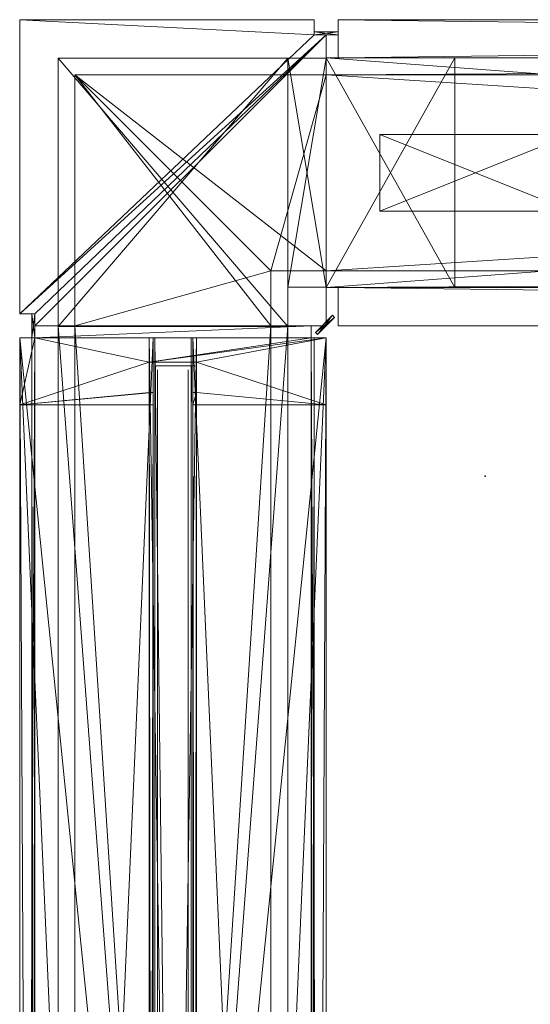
# Model space of a CAD drawing. Header units: inches. Extents: x 18783 to 19393, y 13900 to 14269.
# Tile 205 of 256: x 19220.94 to 19227.61, y 14255.64 to 14268.5. Entities that reach past the tile are written whole.
import ezdxf

# ---------------------------------------------------------------- set-up
doc = ezdxf.new("R2010")
doc.units = ezdxf.units.IN
doc.header["$LTSCALE"] = 96
doc.header["$MEASUREMENT"] = 0
doc.header["$PDSIZE"] = -1
doc.layers.add('A-FURN-3-NODE', color=7, linetype='Continuous')
doc.layers.add('CET Default', color=7, linetype='Continuous')
for name, color, linetype, true_color in [('CET color AntiqueWhite3', 7, 'Continuous', 0xc6c3b4), ('CET color Grey4', 7, 'Continuous', 0x0a0a0a), ('CET color Grey65', 7, 'Continuous', 0xa6a6a4), ('CET color Grey71', 7, 'Continuous', 0xb4b4b4), ('CET color Grey80', 7, 'Continuous', 0xcdcec9)]:
    doc.layers.add(name, color=color, linetype=linetype, true_color=true_color)

# ---------------------------------------------------------------- blocks, each defined once
blk = doc.blocks.new('TARA-2970-JE-3D-3')
at = {"layer": 'A-FURN-3-NODE'}
blk.add_point((0, 0), dxfattribs=at)
blk = doc.blocks.new('*C171')
at = {"layer": 'CET color Grey4', "linetype": 'Continuous', "lineweight": 0}
mesh = blk.add_polyface(dxfattribs=at)
corners = [(39.843, 3.843, 3.681), (0.157, 3.843, 3.681), (0.157, 3.843, 3.878), (39.843, 3.843, 3.878), (0.157, 3.803, 3.681), (0.157, 3.803, 3.878), (39.843, 3.803, 3.681), (39.843, 3.803, 3.878)]
mesh.append_faces([[corners[k] for k in face] for face in [(0, 2, 3, 0), (1, 5, 2, 1), (1, 6, 4, 1), (5, 3, 2, 5), (4, 7, 5, 4), (6, 3, 7, 6)]], dxfattribs={"vtx0": -1, "vtx3": -1})
mesh.append_faces([[corners[k] for k in face] for face in [(0, 1, 2, 0), (1, 4, 5, 1), (1, 0, 6, 1), (5, 7, 3, 5), (4, 6, 7, 4), (6, 0, 3, 6)]], dxfattribs={"vtx2": -1})
mesh = blk.add_polyface(dxfattribs=at)
corners = [(39.843, 3.843, 105.374), (0.157, 3.843, 105.374), (0.157, 3.843, 105.571), (39.843, 3.843, 105.571), (0.157, 3.803, 105.374), (0.157, 3.803, 105.571), (39.843, 3.803, 105.374), (39.843, 3.803, 105.571)]
mesh.append_faces([[corners[k] for k in face] for face in [(0, 2, 3, 0), (1, 5, 2, 1), (1, 6, 4, 1), (5, 3, 2, 5), (4, 7, 5, 4), (6, 3, 7, 6)]], dxfattribs={"vtx0": -1, "vtx3": -1})
mesh.append_faces([[corners[k] for k in face] for face in [(0, 1, 2, 0), (1, 4, 5, 1), (1, 0, 6, 1), (5, 7, 3, 5), (4, 6, 7, 4), (6, 0, 3, 6)]], dxfattribs={"vtx2": -1})
mesh = blk.add_polyface(dxfattribs=at)
corners = [(40, 3.5), (0, 3.5), (0, 3.5, 1.252), (40, 3.5, 1.252), (0, 0.5), (0, 0.5, 1.252), (40, 0.5), (40, 0.5, 1.252)]
mesh.append_faces([[corners[k] for k in face] for face in [(0, 2, 3, 0), (1, 5, 2, 1), (1, 6, 4, 1), (5, 3, 2, 5), (4, 7, 5, 4), (6, 3, 7, 6)]], dxfattribs={"vtx0": -1, "vtx3": -1})
mesh.append_faces([[corners[k] for k in face] for face in [(0, 1, 2, 0), (1, 4, 5, 1), (1, 0, 6, 1), (5, 7, 3, 5), (4, 6, 7, 4), (6, 0, 3, 6)]], dxfattribs={"vtx2": -1})
mesh = blk.add_polyface(dxfattribs=at)
corners = [(0, 3.28, 107), (0, 0.72, 107), (0, 0.72, 108), (0, 3.28, 108), (40, 3.28, 107), (40, 0.72, 108), (40, 0.72, 107), (40, 3.28, 108)]
mesh.append_faces([[corners[k] for k in face] for face in [(0, 2, 3, 0), (4, 5, 6, 4), (0, 6, 1, 0), (1, 5, 2, 1), (2, 7, 3, 2), (3, 4, 0, 3)]], dxfattribs={"vtx0": -1, "vtx3": -1})
mesh.append_faces([[corners[k] for k in face] for face in [(0, 1, 2, 0), (4, 7, 5, 4), (0, 4, 6, 0), (1, 6, 5, 1), (2, 5, 7, 2), (3, 7, 4, 3)]], dxfattribs={"vtx2": -1})
mesh = blk.add_polyface(dxfattribs=at)
corners = [(0.157, 1.764, 4.224), (39.843, 1.764, 4.224), (39.843, 2.236, 4.224), (0.157, 2.236, 4.224)]
mesh.append_faces([[corners[k] for k in face] for face in [(0, 2, 3, 0)]], dxfattribs={"vtx0": -1, "vtx3": -1})
mesh.append_faces([[corners[k] for k in face] for face in [(0, 1, 2, 0)]], dxfattribs={"vtx2": -1})
mesh = blk.add_polyface(dxfattribs=at)
corners = [(0.157, 2.236, 4.697), (0.157, 2.236, 4.224), (39.843, 2.236, 4.697), (39.843, 2.236, 4.224)]
mesh.append_faces([[corners[k] for k in face] for face in [(2, 1, 3, 2)]], dxfattribs={"vtx0": -1, "vtx3": -1})
mesh.append_faces([[corners[k] for k in face] for face in [(0, 1, 2, 0)]], dxfattribs={"vtx1": -1})
mesh = blk.add_polyface(dxfattribs=at)
corners = [(39.843, 1.764, 104.972), (0.157, 1.764, 104.972), (39.843, 2.236, 104.972), (0.157, 2.236, 104.972)]
mesh.append_faces([[corners[k] for k in face] for face in [(2, 1, 3, 2)]], dxfattribs={"vtx0": -1, "vtx3": -1})
mesh.append_faces([[corners[k] for k in face] for face in [(0, 1, 2, 0)]], dxfattribs={"vtx1": -1})
mesh = blk.add_polyface(dxfattribs=at)
corners = [(0.157, 2.236, 104.972), (0.157, 2.236, 104.5), (39.843, 2.236, 104.972), (39.843, 2.236, 104.5)]
mesh.append_faces([[corners[k] for k in face] for face in [(2, 1, 3, 2)]], dxfattribs={"vtx0": -1, "vtx3": -1})
mesh.append_faces([[corners[k] for k in face] for face in [(0, 1, 2, 0)]], dxfattribs={"vtx1": -1})
mesh = blk.add_polyface(dxfattribs=at)
corners = [(0.52, 1.772, 4.252), (0.52, 2.291, 4.252), (0.52, 2.291, 105), (0.52, 1.772, 105)]
mesh.append_faces([[corners[k] for k in face] for face in [(0, 2, 3, 0)]], dxfattribs={"vtx0": -1, "vtx3": -1})
mesh.append_faces([[corners[k] for k in face] for face in [(0, 1, 2, 0)]], dxfattribs={"vtx2": -1})
mesh = blk.add_polyface(dxfattribs=at)
corners = [(0.52, 2.244, 105), (0.52, 2.244, 4.252), (0.992, 2.244, 105), (0.992, 2.244, 4.252)]
mesh.append_faces([[corners[k] for k in face] for face in [(2, 1, 3, 2)]], dxfattribs={"vtx0": -1, "vtx3": -1})
mesh.append_faces([[corners[k] for k in face] for face in [(0, 1, 2, 0)]], dxfattribs={"vtx1": -1})
mesh = blk.add_polyface(dxfattribs=at)
corners = [(0.157, 1.764, 4.224), (0.157, 1.764, 4.697), (39.843, 1.764, 4.697), (39.843, 1.764, 4.224)]
mesh.append_faces([[corners[k] for k in face] for face in [(0, 2, 3, 0)]], dxfattribs={"vtx0": -1, "vtx3": -1})
mesh.append_faces([[corners[k] for k in face] for face in [(0, 1, 2, 0)]], dxfattribs={"vtx2": -1})
mesh = blk.add_polyface(dxfattribs=at)
corners = [(0.157, 1.764, 104.5), (0.157, 1.764, 104.972), (39.843, 1.764, 104.972), (39.843, 1.764, 104.5)]
mesh.append_faces([[corners[k] for k in face] for face in [(0, 2, 3, 0)]], dxfattribs={"vtx0": -1, "vtx3": -1})
mesh.append_faces([[corners[k] for k in face] for face in [(0, 1, 2, 0)]], dxfattribs={"vtx2": -1})
mesh = blk.add_polyface(dxfattribs=at)
corners = [(0.52, 1.772, 4.252), (0.52, 1.772, 105), (0.992, 1.772, 105), (0.992, 1.772, 4.252)]
mesh.append_faces([[corners[k] for k in face] for face in [(0, 2, 3, 0)]], dxfattribs={"vtx0": -1, "vtx3": -1})
mesh.append_faces([[corners[k] for k in face] for face in [(0, 1, 2, 0)]], dxfattribs={"vtx2": -1})
mesh = blk.add_polyface(dxfattribs=at)
corners = [(0.157, 0.157, 3.681), (39.843, 0.157, 3.681), (39.843, 0.157, 3.878), (0.157, 0.157, 3.878), (39.843, 0.197, 3.681), (39.843, 0.197, 3.878), (0.157, 0.197, 3.681), (0.157, 0.197, 3.878)]
mesh.append_faces([[corners[k] for k in face] for face in [(0, 2, 3, 0), (1, 5, 2, 1), (1, 6, 4, 1), (5, 3, 2, 5), (4, 7, 5, 4), (6, 3, 7, 6)]], dxfattribs={"vtx0": -1, "vtx3": -1})
mesh.append_faces([[corners[k] for k in face] for face in [(0, 1, 2, 0), (1, 4, 5, 1), (1, 0, 6, 1), (5, 7, 3, 5), (4, 6, 7, 4), (6, 0, 3, 6)]], dxfattribs={"vtx2": -1})
mesh = blk.add_polyface(dxfattribs=at)
corners = [(0.157, 0.157, 105.374), (39.843, 0.157, 105.374), (39.843, 0.157, 105.571), (0.157, 0.157, 105.571), (39.843, 0.197, 105.374), (39.843, 0.197, 105.571), (0.157, 0.197, 105.374), (0.157, 0.197, 105.571)]
mesh.append_faces([[corners[k] for k in face] for face in [(0, 2, 3, 0), (1, 5, 2, 1), (1, 6, 4, 1), (5, 3, 2, 5), (4, 7, 5, 4), (6, 3, 7, 6)]], dxfattribs={"vtx0": -1, "vtx3": -1})
mesh.append_faces([[corners[k] for k in face] for face in [(0, 1, 2, 0), (1, 4, 5, 1), (1, 0, 6, 1), (5, 7, 3, 5), (4, 6, 7, 4), (6, 0, 3, 6)]], dxfattribs={"vtx2": -1})
at = {"layer": 'CET color Grey65', "linetype": 'Continuous', "lineweight": 0}
mesh = blk.add_polyface(dxfattribs=at)
corners = [(0.87, 2.26, 4.752), (0.87, 2.309, 4.752), (1.031, 2.26, 4.752), (1.031, 4, 4.752), (0.472, 2.309, 4.752), (0.157, 4, 4.752), (0.472, 1.691, 4.752), (0.157, 3.803, 4.752), (0.157, 0.197, 4.752), (0, 3.803, 4.752), (0, 0.197, 4.752), (1.031, 0, 4.752), (0.87, 1.74, 4.752), (1.031, 1.74, 4.752), (0.87, 1.691, 4.752), (0.157, 0, 4.752), (0.157, 0.197, 104.5), (0.157, 0, 104.5), (1.031, 0, 104.5), (0.472, 1.691, 104.5), (0.87, 1.691, 104.5), (0.87, 1.74, 104.5), (1.031, 1.74, 104.5), (0, 3.803, 104.5), (0, 0.197, 104.5), (0.157, 3.803, 104.5), (0.157, 4, 104.5), (0.472, 2.309, 104.5), (1.031, 4, 104.5), (0.87, 2.309, 104.5), (1.031, 2.26, 104.5), (0.87, 2.26, 104.5)]
mesh.append_faces([[corners[k] for k in face] for face in [(6, 8, 7, 6), (11, 8, 6, 11), (19, 16, 18, 19), (25, 16, 19, 25)]], dxfattribs={"vtx0": -1, "vtx1": -1, "vtx2": -1, "vtx3": -1})
mesh.append_faces([[corners[k] for k in face] for face in [(1, 3, 2, 1), (4, 5, 3, 4), (6, 7, 5, 6), (8, 9, 7, 8), (11, 14, 12, 11), (11, 6, 14, 11), (26, 19, 27, 26), (28, 27, 29, 28)]], dxfattribs={"vtx0": -1, "vtx2": -1, "vtx3": -1})
mesh.append_faces([[corners[k] for k in face] for face in [(11, 12, 13, 11), (30, 29, 31, 30)]], dxfattribs={"vtx0": -1, "vtx3": -1})
mesh.append_faces([[corners[k] for k in face] for face in [(0, 1, 2, 0), (22, 21, 18, 22), (24, 23, 10, 24), (16, 24, 8, 16), (17, 16, 15, 17), (18, 17, 11, 18), (22, 18, 13, 22), (21, 22, 12, 21), (20, 21, 14, 20), (19, 20, 6, 19), (27, 19, 4, 27), (29, 27, 1, 29), (31, 29, 0, 31), (30, 31, 2, 30), (28, 30, 3, 28), (26, 28, 5, 26), (25, 26, 7, 25), (23, 25, 9, 23)]], dxfattribs={"vtx1": -1})
mesh.append_faces([[corners[k] for k in face] for face in [(1, 4, 3, 1), (4, 6, 5, 4), (20, 19, 18, 20), (21, 20, 18, 21), (25, 23, 16, 25), (26, 25, 19, 26), (28, 26, 27, 28), (30, 28, 29, 30)]], dxfattribs={"vtx1": -1, "vtx2": -1})
mesh.append_faces([[corners[k] for k in face] for face in [(8, 10, 9, 8), (11, 15, 8, 11), (16, 17, 18, 16), (23, 24, 16, 23), (23, 9, 10, 23), (24, 10, 8, 24), (16, 8, 15, 16), (17, 15, 11, 17), (18, 11, 13, 18), (22, 13, 12, 22), (21, 12, 14, 21), (20, 14, 6, 20), (19, 6, 4, 19), (27, 4, 1, 27), (29, 1, 0, 29), (31, 0, 2, 31), (30, 2, 3, 30), (28, 3, 5, 28), (26, 5, 7, 26), (25, 7, 9, 25)]], dxfattribs={"vtx2": -1})
mesh = blk.add_polyface(dxfattribs=at)
corners = [(0.157, 2.309, 4.591), (0.157, 4, 1.252), (0.157, 2.309, 4.197), (0.157, 1.691, 4.197), (0.157, 0.197, 3.878), (0.157, 1.691, 4.591), (0.157, 1.742, 4.752), (0.157, 1.742, 4.591), (0.157, 0, 4.752), (0.157, 0, 3.878), (0.157, 4, 3.878), (0.157, 3.803, 3.878), (0.157, 4, 4.752), (0.157, 3.803, 3.681), (0.157, 4, 3.681), (0.157, 2.258, 4.752), (0.157, 2.258, 4.591), (0.157, 0.197, 3.681), (0.157, 0, 3.681), (0.157, 0, 1.252), (39.843, 0, 3.681), (39.843, 0, 1.252), (39.843, 4, 1.252), (39.843, 0.197, 3.681), (39.843, 0.197, 3.878), (39.843, 2.309, 4.591), (39.843, 4, 4.752), (39.843, 2.258, 4.752), (39.843, 2.258, 4.591), (39.843, 4, 3.681), (39.843, 3.803, 3.681), (39.843, 3.803, 3.878), (39.843, 4, 3.878), (39.843, 1.742, 4.752), (39.843, 0, 4.752), (39.843, 0, 3.878), (39.843, 1.691, 4.591), (39.843, 1.742, 4.591), (39.843, 1.691, 4.197), (39.843, 2.309, 4.197)]
mesh.append_faces([[corners[k] for k in face] for face in [(1, 4, 3, 1), (4, 6, 5, 4), (11, 0, 12, 11), (13, 1, 0, 13), (25, 22, 30, 25), (26, 25, 31, 26), (36, 33, 24, 36), (38, 24, 22, 38)]], dxfattribs={"vtx0": -1, "vtx1": -1, "vtx2": -1, "vtx3": -1})
mesh.append_faces([[corners[k] for k in face] for face in [(0, 1, 2, 0), (39, 22, 25, 39)]], dxfattribs={"vtx0": -1, "vtx1": -1, "vtx3": -1})
mesh.append_faces([[corners[k] for k in face] for face in [(1, 3, 2, 1), (4, 5, 3, 4), (1, 17, 4, 1), (1, 18, 17, 1), (25, 26, 27, 25), (25, 30, 31, 25), (24, 33, 34, 24)]], dxfattribs={"vtx0": -1, "vtx2": -1, "vtx3": -1})
mesh.append_faces([[corners[k] for k in face] for face in [(8, 4, 9, 8), (15, 0, 16, 15), (26, 31, 32, 26)]], dxfattribs={"vtx0": -1, "vtx3": -1})
mesh.append_faces([[corners[k] for k in face] for face in [(10, 11, 12, 10), (28, 25, 27, 28), (35, 24, 34, 35), (22, 21, 1, 22), (29, 22, 14, 29), (30, 29, 13, 30), (31, 30, 11, 31), (32, 31, 10, 32), (26, 32, 12, 26), (27, 26, 15, 27), (28, 27, 16, 28), (25, 28, 0, 25), (39, 25, 2, 39), (38, 39, 3, 38), (36, 38, 5, 36), (37, 36, 7, 37), (33, 37, 6, 33), (34, 33, 8, 34), (35, 34, 9, 35), (24, 35, 4, 24), (23, 24, 17, 23), (20, 23, 18, 20), (21, 20, 19, 21)]], dxfattribs={"vtx1": -1})
mesh.append_faces([[corners[k] for k in face] for face in [(8, 6, 4, 8), (11, 13, 0, 11), (15, 12, 0, 15), (23, 20, 22, 23), (24, 23, 22, 24), (38, 36, 24, 38), (39, 38, 22, 39)]], dxfattribs={"vtx1": -1, "vtx2": -1})
mesh.append_faces([[corners[k] for k in face] for face in [(6, 7, 5, 6), (13, 14, 1, 13), (1, 19, 18, 1), (20, 21, 22, 20), (22, 29, 30, 22), (36, 37, 33, 36), (21, 19, 1, 21), (22, 1, 14, 22), (29, 14, 13, 29), (30, 13, 11, 30), (31, 11, 10, 31), (32, 10, 12, 32), (26, 12, 15, 26), (27, 15, 16, 27), (28, 16, 0, 28), (25, 0, 2, 25), (39, 2, 3, 39), (38, 3, 5, 38), (36, 5, 7, 36), (37, 7, 6, 37), (33, 6, 8, 33), (34, 8, 9, 34), (35, 9, 4, 35), (24, 4, 17, 24), (23, 17, 18, 23), (20, 18, 19, 20)]], dxfattribs={"vtx2": -1})
mesh = blk.add_polyface(dxfattribs=at)
corners = [(0.157, 4, 107), (0.157, 0.197, 105.571), (0.157, 0, 107), (0.157, 1.691, 105.055), (0.157, 2.309, 105.055), (0.157, 3.803, 105.571), (0.157, 4, 105.571), (0.157, 4, 104.5), (0.157, 2.309, 104.661), (0.157, 3.803, 105.374), (0.157, 1.742, 104.5), (0.157, 0.197, 105.374), (0.157, 1.691, 104.661), (0.157, 2.258, 104.661), (0.157, 2.258, 104.5), (0.157, 0, 105.374), (0.157, 0, 104.5), (0.157, 1.742, 104.661), (0.157, 4, 105.374), (0.157, 0, 105.571), (39.843, 0, 107), (39.843, 0, 105.571), (39.843, 0.197, 105.571), (39.843, 4, 104.5), (39.843, 4, 105.374), (39.843, 3.803, 105.374), (39.843, 1.742, 104.5), (39.843, 1.742, 104.661), (39.843, 1.691, 104.661), (39.843, 0.197, 105.374), (39.843, 0, 105.374), (39.843, 0, 104.5), (39.843, 2.309, 104.661), (39.843, 2.258, 104.661), (39.843, 2.258, 104.5), (39.843, 1.691, 105.055), (39.843, 3.803, 105.571), (39.843, 2.309, 105.055), (39.843, 4, 105.571), (39.843, 4, 107)]
mesh.append_faces([[corners[k] for k in face] for face in [(0, 3, 1, 0), (0, 5, 4, 0), (4, 9, 7, 4), (1, 12, 10, 1), (26, 28, 22, 26), (23, 25, 37, 23), (37, 36, 39, 37), (22, 35, 39, 22)]], dxfattribs={"vtx0": -1, "vtx1": -1, "vtx2": -1, "vtx3": -1})
mesh.append_faces([[corners[k] for k in face] for face in [(0, 1, 2, 0), (4, 7, 8, 4), (1, 10, 11, 1), (29, 26, 22, 29), (32, 23, 37, 32), (20, 22, 39, 20)]], dxfattribs={"vtx0": -1, "vtx1": -1, "vtx3": -1})
mesh.append_faces([[corners[k] for k in face] for face in [(0, 4, 3, 0), (4, 5, 9, 4), (1, 3, 12, 1), (26, 29, 30, 26), (23, 32, 33, 23)]], dxfattribs={"vtx0": -1, "vtx2": -1, "vtx3": -1})
mesh.append_faces([[corners[k] for k in face] for face in [(13, 7, 14, 13), (15, 10, 16, 15)]], dxfattribs={"vtx0": -1, "vtx3": -1})
mesh.append_faces([[corners[k] for k in face] for face in [(31, 26, 30, 31), (34, 23, 33, 34), (20, 39, 2, 20), (21, 20, 19, 21), (22, 21, 1, 22), (29, 22, 11, 29), (30, 29, 15, 30), (31, 30, 16, 31), (26, 31, 10, 26), (27, 26, 17, 27), (28, 27, 12, 28), (35, 28, 3, 35), (37, 35, 4, 37), (32, 37, 8, 32), (33, 32, 13, 33), (34, 33, 14, 34), (23, 34, 7, 23), (24, 23, 18, 24), (25, 24, 9, 25), (36, 25, 5, 36), (38, 36, 6, 38), (39, 38, 0, 39)]], dxfattribs={"vtx1": -1})
mesh.append_faces([[corners[k] for k in face] for face in [(13, 8, 7, 13), (15, 11, 10, 15), (28, 35, 22, 28), (25, 36, 37, 25), (35, 37, 39, 35)]], dxfattribs={"vtx1": -1, "vtx2": -1})
mesh.append_faces([[corners[k] for k in face] for face in [(0, 6, 5, 0), (12, 17, 10, 12), (9, 18, 7, 9), (1, 19, 2, 1), (20, 21, 22, 20), (23, 24, 25, 23), (26, 27, 28, 26), (36, 38, 39, 36), (39, 0, 2, 39), (20, 2, 19, 20), (21, 19, 1, 21), (22, 1, 11, 22), (29, 11, 15, 29), (30, 15, 16, 30), (31, 16, 10, 31), (26, 10, 17, 26), (27, 17, 12, 27), (28, 12, 3, 28), (35, 3, 4, 35), (37, 4, 8, 37), (32, 8, 13, 32), (33, 13, 14, 33), (34, 14, 7, 34), (23, 7, 18, 23), (24, 18, 9, 24), (25, 9, 5, 25), (36, 5, 6, 36), (38, 6, 0, 38)]], dxfattribs={"vtx2": -1})
at = {"layer": 'CET color Grey71', "linetype": 'Continuous', "lineweight": 0}
mesh = blk.add_polyface(dxfattribs=at)
corners = [(0.575, 2.2, 4.287), (0.575, 2.2, 104.961), (39.425, 2.2, 104.961), (39.425, 2.2, 4.287)]
mesh.append_faces([[corners[k] for k in face] for face in [(0, 2, 3, 0)]], dxfattribs={"vtx0": -1, "vtx3": -1})
mesh.append_faces([[corners[k] for k in face] for face in [(0, 1, 2, 0)]], dxfattribs={"vtx2": -1})
mesh = blk.add_polyface(dxfattribs=at)
corners = [(0.575, 1.8, 104.961), (0.575, 1.8, 4.287), (39.425, 1.8, 104.961), (39.425, 1.8, 4.287)]
mesh.append_faces([[corners[k] for k in face] for face in [(2, 1, 3, 2)]], dxfattribs={"vtx0": -1, "vtx3": -1})
mesh.append_faces([[corners[k] for k in face] for face in [(0, 1, 2, 0)]], dxfattribs={"vtx1": -1})
blk = doc.blocks.new('*C172')
at = {"layer": 'CET Default', "linetype": 'Continuous', "lineweight": 0, "rotation": 270.0000006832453}
blk.add_blockref('*C171', (10.405, 371.779), dxfattribs=at)
blk = doc.blocks.new('*C154')
at = {"layer": 'CET color AntiqueWhite3', "linetype": 'Continuous', "lineweight": 0}
mesh = blk.add_polyface(dxfattribs=at)
corners = [(39.843, 0.5, 107), (0.157, 0.5, 107), (0.157, 0, 107), (39.843, 0, 107), (0.157, 0.5, 1.252), (0.157, 0, 1.252), (39.843, 0.5, 1.252), (39.843, 0, 1.252)]
mesh.append_faces([[corners[k] for k in face] for face in [(0, 2, 3, 0), (1, 5, 2, 1), (1, 6, 4, 1), (5, 3, 2, 5), (4, 7, 5, 4), (6, 3, 7, 6)]], dxfattribs={"vtx0": -1, "vtx3": -1})
mesh.append_faces([[corners[k] for k in face] for face in [(0, 1, 2, 0), (1, 4, 5, 1), (1, 0, 6, 1), (5, 7, 3, 5), (4, 6, 7, 4), (6, 0, 3, 6)]], dxfattribs={"vtx2": -1})
at = {"layer": 'CET color Grey4', "linetype": 'Continuous', "lineweight": 0}
mesh = blk.add_polyface(dxfattribs=at)
corners = [(40, 3.5), (0, 3.5), (0, 3.5, 1.252), (40, 3.5, 1.252), (0, 0.5), (0, 0.5, 1.252), (40, 0.5), (40, 0.5, 1.252)]
mesh.append_faces([[corners[k] for k in face] for face in [(0, 2, 3, 0), (1, 5, 2, 1), (1, 6, 4, 1), (5, 3, 2, 5), (4, 7, 5, 4), (6, 3, 7, 6)]], dxfattribs={"vtx0": -1, "vtx3": -1})
mesh.append_faces([[corners[k] for k in face] for face in [(0, 1, 2, 0), (1, 4, 5, 1), (1, 0, 6, 1), (5, 7, 3, 5), (4, 6, 7, 4), (6, 0, 3, 6)]], dxfattribs={"vtx2": -1})
mesh = blk.add_polyface(dxfattribs=at)
corners = [(0, 3.28, 107), (0, 0.72, 107), (0, 0.72, 108), (0, 3.28, 108), (40, 3.28, 107), (40, 0.72, 108), (40, 0.72, 107), (40, 3.28, 108)]
mesh.append_faces([[corners[k] for k in face] for face in [(0, 2, 3, 0), (4, 5, 6, 4), (0, 6, 1, 0), (1, 5, 2, 1), (2, 7, 3, 2), (3, 4, 0, 3)]], dxfattribs={"vtx0": -1, "vtx3": -1})
mesh.append_faces([[corners[k] for k in face] for face in [(0, 1, 2, 0), (4, 7, 5, 4), (0, 4, 6, 0), (1, 6, 5, 1), (2, 5, 7, 2), (3, 7, 4, 3)]], dxfattribs={"vtx2": -1})
at = {"layer": 'CET color Grey80', "linetype": 'Continuous', "lineweight": 0}
mesh = blk.add_polyface(dxfattribs=at)
corners = [(39.843, 4, 1.252), (0.157, 4, 1.252), (0.157, 4, 107), (39.843, 4, 107)]
mesh.append_faces([[corners[k] for k in face] for face in [(0, 2, 3, 0)]], dxfattribs={"vtx0": -1, "vtx3": -1})
mesh.append_faces([[corners[k] for k in face] for face in [(0, 1, 2, 0)]], dxfattribs={"vtx2": -1})
mesh = blk.add_polyface(dxfattribs=at)
corners = [(39.843, 4, 1.252), (39.843, 3.5, 1.252), (0.157, 4, 1.252), (0.157, 3.5, 1.252)]
mesh.append_faces([[corners[k] for k in face] for face in [(2, 1, 3, 2)]], dxfattribs={"vtx0": -1, "vtx3": -1})
mesh.append_faces([[corners[k] for k in face] for face in [(0, 1, 2, 0)]], dxfattribs={"vtx1": -1})
mesh = blk.add_polyface(dxfattribs=at)
corners = [(39.843, 3.5, 107), (39.843, 4, 107), (0.157, 4, 107), (0.157, 3.5, 107)]
mesh.append_faces([[corners[k] for k in face] for face in [(0, 2, 3, 0)]], dxfattribs={"vtx0": -1, "vtx3": -1})
mesh.append_faces([[corners[k] for k in face] for face in [(0, 1, 2, 0)]], dxfattribs={"vtx2": -1})
mesh = blk.add_polyface(dxfattribs=at)
corners = [(39.843, 3.5, 107), (39.843, 3.5, 1.252), (39.843, 4, 107), (39.843, 4, 1.252)]
mesh.append_faces([[corners[k] for k in face] for face in [(2, 1, 3, 2)]], dxfattribs={"vtx0": -1, "vtx3": -1})
mesh.append_faces([[corners[k] for k in face] for face in [(0, 1, 2, 0)]], dxfattribs={"vtx1": -1})
mesh = blk.add_polyface(dxfattribs=at)
corners = [(40, 3.5, 9.906), (0, 3.5, 9.906), (0, 3.5, 11.65), (40, 3.5, 11.65), (0, 0.5, 9.906), (0, 0.5, 11.65), (40, 0.5, 9.906), (40, 0.5, 11.65)]
mesh.append_faces([[corners[k] for k in face] for face in [(0, 2, 3, 0), (1, 5, 2, 1), (1, 6, 4, 1), (5, 3, 2, 5), (4, 7, 5, 4), (6, 3, 7, 6)]], dxfattribs={"vtx0": -1, "vtx3": -1})
mesh.append_faces([[corners[k] for k in face] for face in [(0, 1, 2, 0), (1, 4, 5, 1), (1, 0, 6, 1), (5, 7, 3, 5), (4, 6, 7, 4), (6, 0, 3, 6)]], dxfattribs={"vtx2": -1})
mesh = blk.add_polyface(dxfattribs=at)
corners = [(40, 3.28, 107), (40, 3.5, 107), (0, 3.28, 107), (0, 3.5, 107), (40, 3.28, 105.677), (0, 3.28, 105.677), (40, 0.72, 105.677), (0, 0.72, 105.677), (40, 0.72, 107), (0, 0.72, 107), (40, 0.5, 107), (0, 0.5, 107), (40, 0.5, 104.165), (0, 0.5, 104.165), (0, 3.5, 104.165), (40, 3.5, 104.165)]
mesh.append_faces([[corners[k] for k in face] for face in [(2, 14, 5, 2), (4, 15, 0, 4)]], dxfattribs={"vtx0": -1, "vtx1": -1, "vtx3": -1})
mesh.append_faces([[corners[k] for k in face] for face in [(7, 13, 11, 7), (7, 14, 13, 7), (15, 4, 6, 15)]], dxfattribs={"vtx0": -1, "vtx2": -1, "vtx3": -1})
mesh.append_faces([[corners[k] for k in face] for face in [(7, 11, 9, 7)]], dxfattribs={"vtx0": -1, "vtx3": -1})
mesh.append_faces([[corners[k] for k in face] for face in [(0, 1, 2, 0), (4, 0, 5, 4), (6, 4, 7, 6), (8, 6, 9, 8), (10, 8, 11, 10), (12, 10, 13, 12), (8, 10, 6, 8), (15, 12, 14, 15), (1, 15, 3, 1)]], dxfattribs={"vtx1": -1})
mesh.append_faces([[corners[k] for k in face] for face in [(7, 5, 14, 7), (12, 15, 6, 12), (10, 12, 6, 10)]], dxfattribs={"vtx1": -1, "vtx2": -1})
mesh.append_faces([[corners[k] for k in face] for face in [(1, 3, 2, 1), (0, 2, 5, 0), (4, 5, 7, 4), (6, 7, 9, 6), (8, 9, 11, 8), (10, 11, 13, 10), (2, 3, 14, 2), (15, 1, 0, 15), (12, 13, 14, 12), (15, 14, 3, 15)]], dxfattribs={"vtx2": -1})
mesh = blk.add_polyface(dxfattribs=at)
corners = [(0.157, 3.5, 1.252), (39.843, 3.5, 1.252), (0.157, 3.5, 107), (39.843, 3.5, 107)]
mesh.append_faces([[corners[k] for k in face] for face in [(2, 1, 3, 2)]], dxfattribs={"vtx0": -1, "vtx3": -1})
mesh.append_faces([[corners[k] for k in face] for face in [(0, 1, 2, 0)]], dxfattribs={"vtx1": -1})
mesh = blk.add_polyface(dxfattribs=at)
corners = [(40, 3.5, 11.65), (38.319, 3.5, 11.65), (38.319, 3.5, 104.165), (40, 3.5, 104.165), (38.319, 0.5, 11.65), (38.319, 0.5, 104.165), (40, 0.5, 11.65), (40, 0.5, 104.165)]
mesh.append_faces([[corners[k] for k in face] for face in [(0, 2, 3, 0), (1, 5, 2, 1), (1, 6, 4, 1), (5, 3, 2, 5), (4, 7, 5, 4), (6, 3, 7, 6)]], dxfattribs={"vtx0": -1, "vtx3": -1})
mesh.append_faces([[corners[k] for k in face] for face in [(0, 1, 2, 0), (1, 4, 5, 1), (1, 0, 6, 1), (5, 7, 3, 5), (4, 6, 7, 4), (6, 0, 3, 6)]], dxfattribs={"vtx2": -1})
mesh = blk.add_polyface(dxfattribs=at)
corners = [(39.299, 2.5, 0.5), (36.799, 2.5, 0.5), (36.799, 2.5, 10.831), (39.299, 2.5, 10.831), (36.799, 1.5, 0.5), (36.799, 1.5, 10.831), (39.299, 1.5, 0.5), (39.299, 1.5, 10.831)]
mesh.append_faces([[corners[k] for k in face] for face in [(0, 2, 3, 0), (1, 5, 2, 1), (1, 6, 4, 1), (5, 3, 2, 5), (4, 7, 5, 4), (6, 3, 7, 6)]], dxfattribs={"vtx0": -1, "vtx3": -1})
mesh.append_faces([[corners[k] for k in face] for face in [(0, 1, 2, 0), (1, 4, 5, 1), (1, 0, 6, 1), (5, 7, 3, 5), (4, 6, 7, 4), (6, 0, 3, 6)]], dxfattribs={"vtx2": -1})
blk = doc.blocks.new('*C157')
at = {"layer": 'CET Default', "linetype": 'Continuous', "lineweight": 0, "rotation": 180.0000050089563}
blk.add_blockref('*C154', (54.405, 375.779), dxfattribs=at)
blk = doc.blocks.new('*C166')
at = {"layer": 'CET color Grey4', "linetype": 'Continuous', "lineweight": 0}
mesh = blk.add_polyface(dxfattribs=at)
corners = [(-1.843, 1.843, 1.252), (-2.157, 1.843, 1.252), (-2.157, 1.843, 107), (-1.843, 1.843, 107), (-2.157, 1.803, 1.252), (-2.157, 1.803, 107), (-1.843, 1.803, 1.252), (-1.843, 1.803, 107)]
mesh.append_faces([[corners[k] for k in face] for face in [(0, 2, 3, 0), (1, 5, 2, 1), (1, 6, 4, 1), (5, 3, 2, 5), (4, 7, 5, 4), (6, 3, 7, 6)]], dxfattribs={"vtx0": -1, "vtx3": -1})
mesh.append_faces([[corners[k] for k in face] for face in [(0, 1, 2, 0), (1, 4, 5, 1), (1, 0, 6, 1), (5, 7, 3, 5), (4, 6, 7, 4), (6, 0, 3, 6)]], dxfattribs={"vtx2": -1})
mesh = blk.add_polyface(dxfattribs=at)
corners = [(1.496, 1.5), (-2.008, 1.5), (-2.008, 1.5, 1.252), (1.496, 1.5, 1.252), (-2.008, -1.5), (-2.008, -1.5, 1.252), (1.496, -1.5), (1.496, -1.5, 1.252)]
mesh.append_faces([[corners[k] for k in face] for face in [(0, 2, 3, 0), (1, 5, 2, 1), (1, 6, 4, 1), (5, 3, 2, 5), (4, 7, 5, 4), (6, 3, 7, 6)]], dxfattribs={"vtx0": -1, "vtx3": -1})
mesh.append_faces([[corners[k] for k in face] for face in [(0, 1, 2, 0), (1, 4, 5, 1), (1, 0, 6, 1), (5, 7, 3, 5), (4, 6, 7, 4), (6, 0, 3, 6)]], dxfattribs={"vtx2": -1})
mesh = blk.add_polyface(dxfattribs=at)
corners = [(-2, 1.28, 107), (-2, -1.28, 107), (-2, -1.28, 108), (-2, 1.28, 108), (1.28, 1.28, 107), (-1.28, -1.28, 107), (-1.28, -1.28, 108), (1.28, 1.28, 108)]
mesh.append_faces([[corners[k] for k in face] for face in [(0, 2, 3, 0), (0, 5, 1, 0), (1, 6, 2, 1), (2, 7, 3, 2), (3, 4, 0, 3)]], dxfattribs={"vtx0": -1, "vtx3": -1})
mesh.append_faces([[corners[k] for k in face] for face in [(0, 1, 2, 0), (0, 4, 5, 0), (1, 5, 6, 1), (2, 6, 7, 2), (3, 7, 4, 3)]], dxfattribs={"vtx2": -1})
mesh = blk.add_polyface(dxfattribs=at)
corners = [(1.28, -2, 107), (-1.28, -2, 108), (-1.28, -2, 107), (1.28, -2, 108), (1.28, 1.28, 107), (-1.28, -1.28, 107), (-1.28, -1.28, 108), (1.28, 1.28, 108)]
mesh.append_faces([[corners[k] for k in face] for face in [(0, 1, 2, 0), (4, 2, 5, 4), (5, 1, 6, 5), (6, 3, 7, 6), (7, 0, 4, 7)]], dxfattribs={"vtx0": -1, "vtx3": -1})
mesh.append_faces([[corners[k] for k in face] for face in [(0, 3, 1, 0), (4, 0, 2, 4), (5, 2, 1, 5), (6, 1, 3, 6), (7, 3, 0, 7)]], dxfattribs={"vtx2": -1})
mesh = blk.add_polyface(dxfattribs=at)
corners = [(1.496, -1.5), (-1.496, -1.5), (-1.496, -1.5, 1.252), (1.496, -1.5, 1.252), (-1.496, -2), (-1.496, -2, 1.252), (1.496, -2), (1.496, -2, 1.252)]
mesh.append_faces([[corners[k] for k in face] for face in [(0, 2, 3, 0), (1, 5, 2, 1), (1, 6, 4, 1), (5, 3, 2, 5), (4, 7, 5, 4), (6, 3, 7, 6)]], dxfattribs={"vtx0": -1, "vtx3": -1})
mesh.append_faces([[corners[k] for k in face] for face in [(0, 1, 2, 0), (1, 4, 5, 1), (1, 0, 6, 1), (5, 7, 3, 5), (4, 6, 7, 4), (6, 0, 3, 6)]], dxfattribs={"vtx2": -1})
mesh = blk.add_polyface(dxfattribs=at)
corners = [(-2.111, -1.889, 1.252), (-1.889, -2.111, 1.252), (-1.889, -2.111, 107), (-2.111, -1.889, 107), (-1.861, -2.084, 1.252), (-1.861, -2.084, 107), (-2.084, -1.861, 1.252), (-2.084, -1.861, 107)]
mesh.append_faces([[corners[k] for k in face] for face in [(0, 2, 3, 0), (1, 5, 2, 1), (1, 6, 4, 1), (5, 3, 2, 5), (4, 7, 5, 4), (6, 3, 7, 6)]], dxfattribs={"vtx0": -1, "vtx3": -1})
mesh.append_faces([[corners[k] for k in face] for face in [(0, 1, 2, 0), (1, 4, 5, 1), (1, 0, 6, 1), (5, 7, 3, 5), (4, 6, 7, 4), (6, 0, 3, 6)]], dxfattribs={"vtx2": -1})
mesh = blk.add_polyface(dxfattribs=at)
corners = [(1.843, -2.157, 1.252), (1.843, -1.843, 1.252), (1.843, -1.843, 107), (1.843, -2.157, 107), (1.803, -1.843, 1.252), (1.803, -1.843, 107), (1.803, -2.157, 1.252), (1.803, -2.157, 107)]
mesh.append_faces([[corners[k] for k in face] for face in [(0, 2, 3, 0), (1, 5, 2, 1), (1, 6, 4, 1), (5, 3, 2, 5), (4, 7, 5, 4), (6, 3, 7, 6)]], dxfattribs={"vtx0": -1, "vtx3": -1})
mesh.append_faces([[corners[k] for k in face] for face in [(0, 1, 2, 0), (1, 4, 5, 1), (1, 0, 6, 1), (5, 7, 3, 5), (4, 6, 7, 4), (6, 0, 3, 6)]], dxfattribs={"vtx2": -1})
at = {"layer": 'CET color Grey65', "linetype": 'Continuous', "lineweight": 0}
mesh = blk.add_polyface(dxfattribs=at)
corners = [(2, -1.843, 107), (1.803, -1.843, 107), (2, -1.843, 1.252), (1.803, -1.843, 1.252), (2, 2, 107), (2, 2, 1.252), (-1.843, 2, 107), (-1.843, 2, 1.252), (-1.843, 1.803, 107), (-1.843, 1.803, 1.252), (-2, 1.803, 107), (-2, 1.803, 1.252), (-2, -2, 107), (-2, -2, 1.252), (1.803, -2, 1.252), (1.803, -2, 107)]
mesh.append_faces([[corners[k] for k in face] for face in [(3, 7, 5, 3), (14, 9, 7, 14), (14, 11, 9, 14), (6, 15, 1, 6)]], dxfattribs={"vtx0": -1, "vtx2": -1, "vtx3": -1})
mesh.append_faces([[corners[k] for k in face] for face in [(4, 1, 0, 4)]], dxfattribs={"vtx0": -1, "vtx3": -1})
mesh.append_faces([[corners[k] for k in face] for face in [(0, 1, 2, 0), (4, 0, 5, 4), (6, 4, 7, 6), (8, 6, 9, 8), (10, 8, 11, 10), (12, 10, 13, 12), (2, 3, 5, 2), (15, 12, 14, 15), (1, 15, 3, 1)]], dxfattribs={"vtx1": -1})
mesh.append_faces([[corners[k] for k in face] for face in [(3, 14, 7, 3), (8, 10, 15, 8), (6, 8, 15, 6), (4, 6, 1, 4)]], dxfattribs={"vtx1": -1, "vtx2": -1})
mesh.append_faces([[corners[k] for k in face] for face in [(1, 3, 2, 1), (0, 2, 5, 0), (4, 5, 7, 4), (6, 7, 9, 6), (8, 9, 11, 8), (10, 11, 13, 10), (14, 13, 11, 14), (10, 12, 15, 10), (12, 13, 14, 12), (15, 14, 3, 15)]], dxfattribs={"vtx2": -1})
blk = doc.blocks.new('*C160')
at = {"layer": 'CET Default', "linetype": 'Continuous', "lineweight": 0, "rotation": 90.00000250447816}
blk.add_blockref('*C166', (12.405, 373.779), dxfattribs=at)

msp = doc.modelspace()

# ---------------------------------------------------------------- block references
msp.add_blockref('TARA-2970-JE-3D-3', (19227.019, 14262.54))
at = {"layer": 'CET Default', "linetype": 'Continuous', "lineweight": 0}
for name in ['*C160', '*C157', '*C172']:
    msp.add_blockref(name, (19210.536, 13892.725), dxfattribs=at)

doc.saveas('drawing.dxf')
